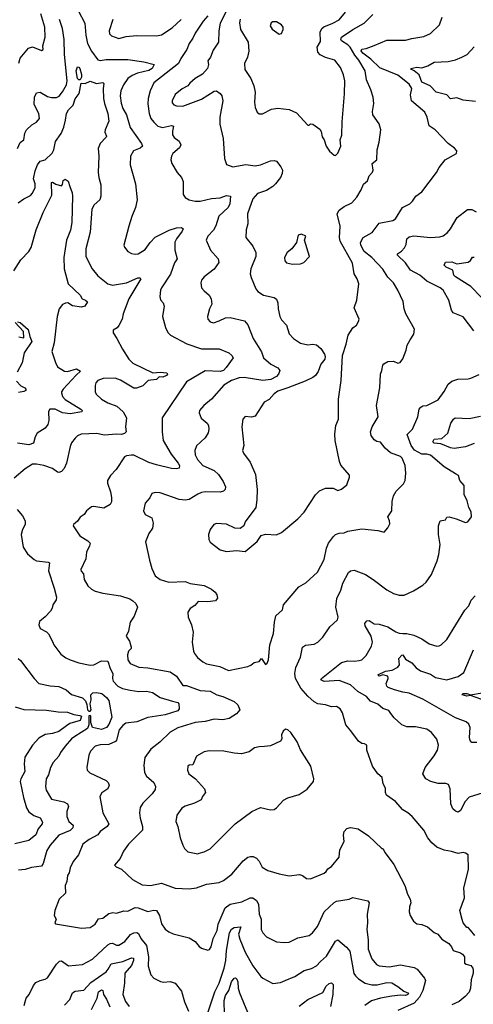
# Model space of a CAD drawing. Extents: x 1245432 to 1420865, y 606325 to 671314.
# Tile 109 of 256: x 1291051 to 1294677, y 652646 to 660504. Entities that reach past the tile are written whole.
import ezdxf

# ---------------------------------------------------------------- set-up
doc = ezdxf.new("R2010")
doc.units = 0

msp = doc.modelspace()

# ---------------------------------------------------------------- linework, layer by layer
at = {"layer": '0CON20XD'}
for points in [[(1291471.3, 660671.3), (1291572.5, 660475), (1291579.4, 660379.4), (1291594.8, 660314.8), (1291625, 660251.9), (1291675, 660184.5), (1291695, 660176.8), (1291743.4, 660186.6), (1291915, 660186.2), (1292045, 660167.5), (1292126, 660145), (1292111.1, 660115), (1292085, 660097.5), (1291994.2, 660075.8), (1291950.9, 660059.1), (1291914.7, 660035.3), (1291880.4, 659985), (1291858.8, 659935), (1291855.4, 659895), (1291861.5, 659838.5), (1291875.6, 659795), (1291905.4, 659745), (1291934, 659644), (1292025.7, 659515), (1292032.5, 659495), (1292015, 659477.1), (1291962.3, 659457.7), (1291938.1, 659415), (1291934.4, 659345), (1291976, 659195), (1291990.8, 659065), (1291978.6, 659005), (1291946.8, 658933.2), (1291923, 658857), (1291884.4, 658705), (1291888.3, 658688.3), (1291916.7, 658655), (1291945, 658638.8), (1291975, 658632.5), (1291997.5, 658635), (1292055, 658669.2), (1292094.3, 658725), (1292135, 658767.5), (1292245.2, 658824.8), (1292305, 658843.6), (1292344.2, 658844.2), (1292358, 658835), (1292350, 658815), (1292303.9, 658756.1), (1292292.3, 658727.7), (1292291.5, 658665), (1292309.2, 658595), (1292288, 658562), (1292258.3, 658471.7), (1292184, 658365), (1292175.8, 658345), (1292172, 658295), (1292177.3, 658267.3), (1292198, 658245), (1292207.5, 658217.5), (1292193.8, 658135), (1292216.4, 658046.4), (1292236.4, 658006.4), (1292255.9, 657985.9), (1292386.8, 657916.8), (1292505, 657876.8), (1292645, 657876.2), (1292722, 657845), (1292746, 657825), (1292756.7, 657805), (1292702.9, 657727.1), (1292680, 657705), (1292655, 657695.8), (1292535, 657700.4), (1292385, 657614.3), (1292191.4, 657325), (1292189.2, 657215), (1292198.6, 657145), (1292261.1, 657035), (1292319.4, 656965), (1292328.1, 656945), (1292325.7, 656924.3), (1292305, 656919.2), (1292265, 656922.7), (1292145, 656950.9), (1292085, 656970.4), (1291965, 657028.1), (1291945, 657029.2), (1291905, 657024), (1291888.8, 657015), (1291822.5, 656915), (1291777.5, 656865), (1291754.2, 656825), (1291752.9, 656805), (1291777.5, 656735), (1291785, 656690), (1291784.3, 656655.7), (1291775.6, 656634.4), (1291725, 656606), (1291645, 656618.6), (1291625, 656616), (1291586.7, 656585), (1291567.5, 656555), (1291536.1, 656533.9), (1291515, 656502.5), (1291482.5, 656475), (1291480, 656465), (1291532, 656385), (1291596.7, 656345), (1291613.8, 656325), (1291610.8, 656305), (1291586.8, 656255), (1291579.2, 656200.8), (1291540.8, 656115), (1291542.9, 656102.9), (1291562.3, 656082.3), (1291568, 656035), (1291596.8, 655986.8), (1291625, 655958), (1291655, 655942.9), (1291715, 655927.5), (1291857.5, 655905), (1291930.9, 655880.9), (1291956.6, 655866.6), (1291981.2, 655845), (1291993.3, 655815), (1291966.8, 655743.2), (1291934.2, 655695.8), (1291922, 655625), (1291903.8, 655585), (1291928.8, 655545), (1291942.5, 655495), (1291942.5, 655485), (1291922, 655465), (1291912.2, 655435), (1291916.9, 655395), (1291935, 655366.2), (1292005, 655335.8), (1292075, 655330), (1292255, 655300), (1292305, 655264.2), (1292355, 655190.8), (1292385, 655191.1), (1292495, 655149.1), (1292573.3, 655145), (1292626, 655116), (1292675, 655102.5), (1292765, 655062.9), (1292795.5, 655035), (1292810.8, 654995), (1292784.4, 654965), (1292725, 654926.5), (1292675, 654916.4), (1292605, 654920.7), (1292535, 654902.5), (1292454, 654895), (1292315, 654852), (1292255, 654818.2), (1292172.8, 654737.2), (1292098.6, 654681.4), (1292051.9, 654615), (1292044.2, 654554.2), (1292048, 654495), (1292065.6, 654465.6), (1292123.8, 654415), (1292136.2, 654385), (1292135, 654360), (1292111.2, 654325), (1292035, 654251.2), (1292014.5, 654215.5), (1292010, 654175), (1292015, 654132.5), (1292034.4, 654064.4), (1292034.2, 654035), (1291920.8, 653925), (1291882.6, 653867.4), (1291855, 653810), (1291810, 653755), (1291821.7, 653741.7), (1291865.6, 653725.6), (1291952.4, 653642.4), (1292030.6, 653599.4), (1292096.6, 653593.4), (1292185, 653611.9), (1292295, 653573.9), (1292405, 653566.8), (1292465, 653574.7), (1292545, 653603.5), (1292645, 653618.9), (1292680, 653635), (1292748, 653685), (1292838, 653792), (1292875, 653819.2), (1292896.4, 653826.4), (1292916.4, 653826.4), (1292945, 653812), (1292965, 653789.2), (1292990, 653740), (1293035, 653714.2), (1293125, 653686.2), (1293205, 653671.2), (1293287, 653683), (1293312.5, 653675), (1293345, 653648.8), (1293375, 653646.2), (1293485, 653692), (1293502, 653705), (1293515, 653726), (1293545, 653746), (1293605, 653820), (1293610.8, 653879.2), (1293645.4, 653944.6), (1293638.5, 653995), (1293645.5, 654024.5), (1293665, 654049.2), (1293695.7, 654055.7), (1293756.7, 654045), (1293839.7, 653989.7), (1293945, 653890), (1293955, 653890), (1293972.5, 653855), (1294041.4, 653761.4), (1294128.8, 653595), (1294150, 653525), (1294173.8, 653485), (1294176.7, 653455), (1294166.7, 653425), (1294163.8, 653385), (1294171.2, 653355), (1294199.3, 653309.3), (1294225, 653286.7), (1294266.1, 653283.9), (1294311.2, 653265), (1294365, 653220), (1294392.5, 653205), (1294425, 653166.7), (1294481.7, 653131.7), (1294503.3, 653105), (1294517.5, 653075), (1294575, 653056.2), (1294591.2, 653045), (1294606, 653025), (1294607.5, 652975), (1294620, 652965), (1294656.7, 652955), (1294673.8, 652935), (1294676.7, 652915), (1294676.7, 652895), (1294659.3, 652840.7), (1294655.8, 652775), (1294645, 652743.3), (1294613.2, 652706.8), (1294565, 652667.5), (1294505, 652641.4)], [(1291046, 660156), (1291054.4, 660195.6), (1291123, 660277), (1291155, 660286), (1291225, 660256.7), (1291240, 660265), (1291236.9, 660295), (1291255.5, 660365), (1291252.9, 660445), (1291220.9, 660550.9)], [(1292705.4, 660575), (1292655.3, 660474.7), (1292643.6, 660413.6), (1292640.6, 660325), (1292598.9, 660261.1), (1292575.4, 660204.6), (1292556, 660175), (1292561.4, 660145), (1292552.5, 660115), (1292511.7, 660068.3), (1292454, 660035), (1292411.7, 659998.3), (1292396.2, 659975), (1292349.3, 659950.7), (1292294.6, 659905.4), (1292270, 659855), (1292271.2, 659841.2), (1292283.3, 659825), (1292305, 659817.1), (1292355, 659814.4), (1292505, 659870.8), (1292605, 659934), (1292625, 659936), (1292654, 659915), (1292667.1, 659895), (1292674.2, 659855), (1292651.4, 659725), (1292650.3, 659670.3), (1292679.2, 659555), (1292687.5, 659395), (1292705, 659347.5), (1292755, 659329.2), (1292858.3, 659348.3), (1292935, 659337.1), (1292975, 659345.6), (1293055, 659378.1), (1293085, 659380.8), (1293105, 659374), (1293139.1, 659329.1), (1293153, 659303), (1293150, 659275), (1293136, 659244), (1293096, 659194), (1293075, 659171.4), (1293025, 659140), (1292952.4, 659117.6), (1292914.5, 659075), (1292872, 658955), (1292875.7, 658875), (1292863, 658827), (1292860, 658765), (1292916.2, 658695), (1292940, 658645), (1292938.6, 658615), (1292900, 658515), (1292894.4, 658475), (1292900.8, 658445), (1292939.4, 658355), (1292955, 658334.2), (1293001.2, 658305), (1293085, 658285.6), (1293103.5, 658273.5), (1293114.4, 658245), (1293116.7, 658195), (1293131.4, 658135), (1293145, 658108.8), (1293183.8, 658065), (1293205.8, 657995.8), (1293240.7, 657960.7), (1293295, 657922), (1293355, 657909.4), (1293395, 657914.4), (1293425, 657909.2), (1293458.5, 657878.5), (1293487.5, 657835), (1293494.2, 657815), (1293490.8, 657795), (1293458.8, 657755), (1293438, 657695), (1293416.2, 657665), (1293395, 657647.5), (1293332.1, 657617.9), (1293195, 657564.5), (1293115, 657540.4), (1293085, 657517.7), (1293045, 657472.7), (1293005, 657451.2), (1292935, 657340), (1292905, 657331.2), (1292855, 657336.2), (1292836.2, 657315), (1292828, 657255), (1292844.2, 657105), (1292832, 657065), (1292840, 657045), (1292893.7, 656973.7), (1292937.5, 656875), (1292950, 656755), (1292948.3, 656671.7), (1292938.8, 656611.2), (1292855, 656497.5), (1292843.3, 656465), (1292815, 656443.3), (1292770, 656445), (1292705, 656478), (1292625, 656483.8), (1292604.1, 656475.9), (1292574.2, 656435.8), (1292561.2, 656395), (1292563.3, 656355), (1292573.3, 656335), (1292655, 656273.8), (1292705, 656260), (1292785, 656268.8), (1292855, 656260), (1292949.7, 656340.3), (1292981.7, 656388.3), (1293015, 656397.5), (1293105, 656393.3), (1293145, 656411.2), (1293275, 656520), (1293325.5, 656574.5), (1293415, 656712), (1293448.8, 656745), (1293496.1, 656763.9), (1293555.9, 656765.9), (1293595, 656746.2), (1293624.3, 656755.7), (1293667.6, 656792.4), (1293688.3, 656851.7), (1293688.3, 656868.3), (1293619.7, 656949.7), (1293606.6, 656976.6), (1293574.4, 657145), (1293571.5, 657195), (1293579.4, 657265), (1293599.4, 657315), (1293600, 657475), (1293620.6, 657625), (1293632.5, 657825), (1293662, 657915), (1293676, 657985), (1293713.8, 658045), (1293743.3, 658065), (1293760, 658095), (1293763.8, 658115), (1293723.8, 658205), (1293745.7, 658264.3), (1293762.9, 658395), (1293750, 658435), (1293725.5, 658475.5), (1293711.4, 658561.4), (1293611.9, 658735), (1293607.5, 658765), (1293612.5, 658855), (1293588.6, 658955), (1293605, 658984.2), (1293645, 659012), (1293705, 659042), (1293745, 659086.2), (1293780.8, 659145), (1293798.6, 659191.4), (1293831.7, 659218.3), (1293845, 659256.7), (1293872.7, 659287.3), (1293875.9, 659304.1), (1293867.5, 659355), (1293906, 659385), (1293908, 659465), (1293925.7, 659525), (1293938, 659625), (1293925, 659673.3), (1293874.2, 659744.2), (1293871.7, 659771.7), (1293880.8, 659835), (1293875.7, 659885), (1293858.1, 659945), (1293824.5, 660025), (1293812.2, 660095), (1293761.4, 660181.4), (1293730.2, 660220.2), (1293694.2, 660285), (1293675, 660303.8), (1293623.3, 660335), (1293618.5, 660345), (1293624.4, 660365), (1293715, 660425.9), (1293804.3, 660475), (1293874, 660545)], [(1292815, 660507.5), (1292808.3, 660478.3), (1292816.9, 660425), (1292877.8, 660325), (1292882.9, 660252.9), (1292871.9, 660205), (1292849.4, 660155), (1292851.4, 660105), (1292899.2, 660035), (1292924.3, 659975), (1292932.9, 659925), (1292928.6, 659845), (1292934.3, 659804.3), (1292950, 659765), (1292965, 659753.3), (1292992.3, 659752.3), (1293065, 659790.5), (1293115, 659797.8), (1293205.7, 659785.7), (1293265, 659760), (1293355, 659662.5), (1293365, 659662.5), (1293377, 659673), (1293395, 659670), (1293449.5, 659629.5), (1293461.7, 659611.7), (1293469.2, 659569.2), (1293486.2, 659545), (1293500, 659495), (1293526.7, 659455), (1293565, 659422.5), (1293575, 659420), (1293595, 659437.5), (1293617.5, 659495), (1293613.8, 659545), (1293627.1, 659582.9), (1293629.1, 659689.1), (1293648, 659912), (1293651.5, 660015), (1293639.2, 660065), (1293615, 660122), (1293569.5, 660179.5), (1293495, 660202.2), (1293454.1, 660224.1), (1293435.6, 660245), (1293430, 660285), (1293455, 660330), (1293453.8, 660405), (1293467, 660433), (1293482.5, 660447.5), (1293554.7, 660475.3), (1293605, 660502.5), (1293656.7, 660565)], [(1291033.4, 659476.6), (1291055, 659523.8), (1291085, 659543.8), (1291091.7, 659598.3), (1291106.2, 659625), (1291150, 659665), (1291185, 659686.7), (1291208.8, 659715), (1291204.3, 659755), (1291168, 659828), (1291171.1, 659885), (1291185, 659921.2), (1291215, 659924.3), (1291275, 659890.6), (1291305, 659881.9), (1291345, 659883.3), (1291365.9, 659894.1), (1291395, 659926.9), (1291425.9, 659985), (1291430.3, 660015), (1291410, 660225), (1291406.5, 660345), (1291394, 660434), (1291368.6, 660505)], [(1291796.7, 660505), (1291766.9, 660415), (1291769.7, 660389.7), (1291785, 660374.2), (1291845, 660352.5), (1291901.7, 660368.3), (1291985, 660378.2), (1292145, 660374.5), (1292185, 660383.3), (1292270.2, 660439.7), (1292343.1, 660505)], [(1292554.7, 660535), (1292516.8, 660493.2), (1292454.7, 660395.3), (1292436.2, 660355), (1292406, 660315), (1292388.7, 660265), (1292340.4, 660195), (1292321.1, 660155), (1292125, 659999.4), (1292093.5, 659935), (1292079.5, 659875), (1292076.8, 659833.2), (1292086.2, 659755), (1292100.5, 659715), (1292123.1, 659685), (1292155.8, 659655), (1292192.4, 659642.4), (1292265, 659660.4), (1292281.4, 659655), (1292272.1, 659615), (1292272.5, 659585), (1292285, 659564.4), (1292327.1, 659535), (1292340.6, 659505), (1292328.9, 659481.1), (1292276, 659435), (1292264, 659415), (1292260, 659385), (1292268, 659355), (1292311.2, 659285), (1292346, 659245), (1292358.8, 659211.2), (1292359.5, 659109.5), (1292374.3, 659084.3), (1292405, 659065.7), (1292455, 659055.8), (1292495, 659055.6), (1292585, 659077.8), (1292655, 659083.3), (1292705, 659100.6), (1292736, 659095), (1292731.2, 659035), (1292718.4, 659005), (1292644.4, 658935.6), (1292620.4, 658859.6), (1292599.6, 658825), (1292554.4, 658775), (1292541.4, 658745), (1292578, 658665), (1292637.5, 658595), (1292644.3, 658565), (1292606.8, 658513.2), (1292525, 658452.5), (1292505.6, 658425), (1292500, 658405), (1292505.8, 658365), (1292525, 658340), (1292566.7, 658305), (1292581.2, 658275), (1292587.7, 658232.3), (1292568.8, 658195), (1292554, 658135), (1292554.4, 658114.4), (1292573.4, 658093.4), (1292600, 658085), (1292645, 658100), (1292696.6, 658123.4), (1292735, 658128.1), (1292849.1, 658099.1), (1292875, 658067.5), (1292918.3, 657958.3), (1292984.1, 657854.1), (1293001.2, 657805), (1293058.6, 657755), (1293116, 657725), (1293130.8, 657705), (1293120, 657675), (1293105, 657655.5), (1293058.8, 657631.2), (1292995, 657624.8), (1292845, 657647.8), (1292805, 657644.5), (1292745, 657623.2), (1292683.7, 657586.3), (1292584.6, 657475.4), (1292522.5, 657425), (1292488.6, 657385), (1292487.1, 657365), (1292503.4, 657323.4), (1292549.2, 657285), (1292561.4, 657265), (1292564.3, 657235.7), (1292557.7, 657207.7), (1292535, 657165.7), (1292465, 657103.8), (1292452.5, 657065), (1292455, 657030), (1292471.5, 656995), (1292514.3, 656945), (1292605, 656905.5), (1292641.2, 656875), (1292678.1, 656818.1), (1292696, 656775), (1292694.2, 656755), (1292679.3, 656740.7), (1292655, 656731.9), (1292535, 656734.5), (1292505, 656729.1), (1292475, 656717.8), (1292405, 656675.8), (1292375, 656668), (1292326.4, 656673.6), (1292175, 656726.7), (1292135, 656730), (1292107, 656723), (1292092.5, 656687.5), (1292053.3, 656645), (1292041.2, 656585), (1292055, 656554), (1292107.3, 656527.3), (1292119.2, 656485), (1292112.5, 656445), (1292085, 656403.8), (1292056.7, 656336.7), (1292089.1, 656189.1), (1292107.5, 656125), (1292133.8, 656065), (1292173.3, 656035), (1292245, 656015.8), (1292375, 656020), (1292415, 656004), (1292525, 655987.5), (1292585, 655958.8), (1292613.3, 655935), (1292626.2, 655915), (1292633, 655887), (1292617.5, 655865), (1292555, 655858.6), (1292479.2, 655860.8), (1292450.3, 655829.7), (1292413.8, 655805), (1292396.2, 655775), (1292398.8, 655735), (1292425.8, 655675), (1292437.5, 655615), (1292430, 655535), (1292441.5, 655465), (1292448.1, 655445), (1292472.4, 655412.4), (1292515, 655378.1), (1292545, 655363.1), (1292651.7, 655341.7), (1292719.5, 655309.5), (1292875, 655340.8), (1292898.8, 655351.2), (1292925, 655372.5), (1292965, 655382.5), (1292985, 655406.7), (1293015, 655357.5), (1293030.5, 655369.5), (1293040, 655395), (1293050.6, 655515), (1293080, 655605), (1293088.1, 655695), (1293100, 655745), (1293153.3, 655795), (1293160.8, 655835), (1293283.4, 655976.6), (1293339.3, 656010.7), (1293430.8, 656095), (1293485, 656196.7), (1293504.6, 656285.4), (1293519.5, 656325), (1293560.2, 656379.8), (1293575.6, 656394.4), (1293605, 656405.8), (1293645, 656408.8), (1293675, 656422), (1293785, 656441.2), (1293915, 656426.2), (1293965, 656412.5), (1293995, 656447.5), (1294009.2, 656480.8), (1294008, 656505), (1293994, 656535), (1294025.6, 656584.4), (1294027.7, 656657.7), (1294039.2, 656705), (1294059.7, 656740.3), (1294120.3, 656799.7), (1294132.7, 656827.3), (1294138, 656885), (1294132, 656945), (1294107.5, 657005), (1294095, 657018.8), (1294015, 657047.5), (1293972.9, 657082.9), (1293935, 657132.5), (1293905, 657137.5), (1293885, 657150), (1293860.8, 657185), (1293855.7, 657215), (1293869.4, 657255), (1293915.8, 657335), (1293904.4, 657425), (1293930.6, 657565), (1293934.4, 657675), (1293946.9, 657705), (1293952.9, 657747.1), (1293961.5, 657758.5), (1293995, 657775.8), (1294038.3, 657778.3), (1294075, 657763.3), (1294093, 657767), (1294114, 657796), (1294141.4, 657865), (1294147.5, 657905), (1294172.4, 657947.6), (1294202, 657995), (1294206.2, 658035), (1294139.2, 658155), (1294124, 658195), (1294116, 658255), (1294074.3, 658345), (1294038.6, 658405), (1293995, 658448.8), (1293953, 658513), (1293865.5, 658605), (1293804.7, 658654.7), (1293778.4, 658705), (1293776.8, 658725), (1293796.9, 658765), (1293867.5, 658805), (1293925, 658878.8), (1294035, 658900.8), (1294056.2, 658915), (1294110, 659005), (1294168.8, 659035), (1294190, 659055), (1294216.7, 659095), (1294265, 659131.2), (1294383.8, 659283.8), (1294405, 659323.8), (1294453.3, 659385), (1294543, 659437), (1294546.1, 659456.1), (1294527.3, 659477.3), (1294475, 659516.2), (1294372.5, 659625), (1294325, 659657.5), (1294308, 659725), (1294290, 659765), (1294184, 659855), (1294174.4, 659905), (1294185.6, 659955), (1294165, 659988.5), (1294075, 660061.8), (1293930.1, 660120.1), (1293859.1, 660189.1), (1293795, 660237.8), (1293782.1, 660255), (1293785, 660269.4), (1293820, 660275), (1293885, 660297.8), (1293985, 660340.8), (1294135, 660340.8), (1294185, 660352.9), (1294281.1, 660368.9), (1294336.2, 660393.8), (1294406.6, 660463.4), (1294428.6, 660525)], [(1293125, 660387.5), (1293145, 660392.5), (1293156.2, 660425), (1293156.2, 660445), (1293145, 660463.3), (1293105, 660487.5), (1293075, 660487.1), (1293061.1, 660478.9), (1293054.3, 660455), (1293069.3, 660429.3), (1293125, 660387.5)], [(1294695, 659850.8), (1294595, 659862.2), (1294545, 659879.2), (1294495, 659872.9), (1294465, 659903.2), (1294380, 659925), (1294333.1, 659975), (1294265.4, 660005), (1294244.6, 660065), (1294205, 660096.4), (1294181.9, 660105), (1294178, 660115), (1294225, 660126.1), (1294265, 660119.5), (1294315, 660134.3), (1294365, 660165.4), (1294475, 660170.5), (1294535, 660183.1), (1294585, 660203.8), (1294629.2, 660225), (1294685, 660286.2)], [(1291525, 660023.1), (1291514.4, 660035), (1291504, 660096), (1291515, 660128), (1291525, 660125.8), (1291532.2, 660115), (1291546.4, 660066.4), (1291545.5, 660044.5), (1291535, 660024.6), (1291525, 660023.1)], [(1291038.9, 659041.1), (1291085, 659074.2), (1291138, 659102), (1291155, 659120), (1291176.4, 659165), (1291176.2, 659195), (1291163.1, 659235), (1291175, 659296.2), (1291194, 659345), (1291215, 659374.7), (1291255.8, 659384.2), (1291311.5, 659438.5), (1291324.7, 659465.3), (1291337.6, 659532.4), (1291383.9, 659596.1), (1291404.7, 659645), (1291419.1, 659700.9), (1291424.5, 659755), (1291442.8, 659785), (1291478.1, 659821.9), (1291495, 659870.9), (1291527.7, 659915), (1291543.7, 659996.3), (1291575, 659994.7), (1291615, 660012.1), (1291665, 659994.2), (1291715, 660001.2), (1291723.3, 659995), (1291718.2, 659955), (1291721.8, 659875), (1291729.1, 659835), (1291757.1, 659755), (1291764.1, 659695), (1291733.6, 659625), (1291733.5, 659605), (1291745.7, 659575), (1291743.1, 659565), (1291695.3, 659514.7), (1291678.9, 659475), (1291684.4, 659415), (1291678.9, 659285), (1291683.3, 659245), (1291701.1, 659185), (1291700, 659095), (1291691.4, 659065), (1291648.1, 659025), (1291629.3, 658990.7), (1291615, 658807.5), (1291580, 658675), (1291580.8, 658615), (1291630, 658515), (1291675, 658459.4), (1291756.1, 658396.1), (1291793.9, 658383.9), (1291905, 658403.1), (1291995, 658442.3), (1292012.9, 658442.9), (1292018.6, 658435), (1291924.4, 658275), (1291879.4, 658155), (1291870, 658115), (1291845, 658063.3), (1291831.2, 658045), (1291800, 658025), (1291798.8, 658005), (1291829.3, 657959.3), (1291872.2, 657875), (1291925, 657795.7), (1291955, 657762.2), (1292115, 657686.2), (1292175, 657691.2), (1292227.5, 657685), (1292234.2, 657675), (1292225, 657662.9), (1292195, 657650.3), (1292166.8, 657653.2), (1292145, 657631.3), (1292078.8, 657625), (1292035, 657580.8), (1291985, 657563.3), (1291965, 657563.5), (1291857.9, 657627.9), (1291815, 657641.8), (1291718.8, 657641.2), (1291676.2, 657623.8), (1291660.4, 657605), (1291653.8, 657585), (1291655.6, 657535), (1291663.1, 657515), (1291705.6, 657475), (1291755, 657447.1), (1291828.5, 657418.5), (1291879.6, 657375), (1291904.1, 657325), (1291897.5, 657255), (1291902, 657215), (1291889.8, 657200.2), (1291865, 657192.5), (1291825, 657196.2), (1291728.6, 657188.6), (1291665, 657200.5), (1291543.9, 657196.1), (1291515, 657182.9), (1291494.3, 657165), (1291465, 657126), (1291453.8, 657096.2), (1291426.1, 656963.9), (1291407, 656923), (1291385, 656897.1), (1291365, 656889.2), (1291355, 656891.4), (1291312.6, 656922.6), (1291245, 656945.4), (1291185, 656956.7), (1291155, 656955.6), (1291095, 656920), (1291008, 656845)], [(1291005, 658498.5), (1291062.1, 658587.9), (1291124.2, 658655), (1291144.5, 658685.5), (1291183.6, 658826.4), (1291238.1, 658965), (1291307.8, 659102.2), (1291306.4, 659203.6), (1291315, 659206), (1291340.5, 659190.5), (1291385, 659178.8), (1291395, 659187.5), (1291399.2, 659220.8), (1291415, 659230), (1291439.5, 659215), (1291452.2, 659172.2), (1291471.7, 659121.7), (1291474.7, 659095), (1291467.9, 658885), (1291456.8, 658825), (1291425.9, 658744.1), (1291405.4, 658604.6), (1291407.7, 658515), (1291438.9, 658395), (1291533.8, 658305), (1291550, 658275), (1291576.5, 658266.5), (1291593.1, 658253.1), (1291571.8, 658218.2), (1291545, 658208.2), (1291475, 658221), (1291436, 658245), (1291417.3, 658242.7), (1291395, 658230), (1291368.5, 658195), (1291351.8, 658135), (1291328.1, 657925), (1291308, 657855), (1291338.8, 657768.8), (1291354.6, 657734.6), (1291409.4, 657699.4), (1291435, 657696.9), (1291505, 657716.2), (1291538.3, 657698.3), (1291502.2, 657667.8), (1291400, 657555), (1291385.7, 657535), (1291385.6, 657525), (1291395, 657496.2), (1291415, 657472.5), (1291541.2, 657395), (1291551.2, 657385), (1291547.5, 657375), (1291455, 657358.1), (1291395, 657366), (1291335, 657395.4), (1291293.3, 657395), (1291282.7, 657377.3), (1291285.6, 657305), (1291276.3, 657273.7), (1291255.4, 657244.6), (1291190.8, 657205), (1291174.5, 657175.5), (1291160.8, 657125), (1291125, 657110.4), (1291035, 657125.4)], [(1294680.9, 658020.9), (1294595, 658133.3), (1294515, 658163.3), (1294502, 658185), (1294482.5, 658265), (1294436.3, 658346.3), (1294411.2, 658365), (1294306.8, 658416.8), (1294250, 658465), (1294176.2, 658505), (1294134, 658564), (1294072, 658625), (1294070, 658635), (1294103.1, 658656.9), (1294126.4, 658683.6), (1294139.9, 658710.1), (1294145.4, 658754.6), (1294165, 658771.1), (1294201.7, 658778.3), (1294335, 658764.6), (1294409.5, 658770.5), (1294435, 658778.8), (1294471.2, 658805), (1294495, 658833.8), (1294548, 658925), (1294632, 658988), (1294665, 658989.4), (1294701.3, 658971.3)], [(1293232.1, 658552.1), (1293295, 658554.4), (1293323.9, 658566.1), (1293366.7, 658615), (1293327.5, 658745), (1293337.5, 658775), (1293305, 658793.3), (1293277.5, 658785), (1293263.3, 658725), (1293225.9, 658674.1), (1293190, 658645), (1293168.8, 658605), (1293170.5, 658580.5), (1293185, 658563.3), (1293232.1, 658552.1)], [(1294739, 658289), (1294657.8, 658375), (1294535, 658450.5), (1294522.7, 658465), (1294513.1, 658505), (1294460, 658530), (1294445.4, 658545), (1294455, 658568), (1294505, 658570.7), (1294545, 658555.7), (1294635, 658567.5), (1294655, 658581.4), (1294671.8, 658608.2), (1294685, 658609.5)], [(1291045, 657972.5), (1291085, 657963.8), (1291080.9, 658015), (1291015, 658086.9)], [(1291033.5, 658093.5), (1291056.4, 658086.4), (1291120.6, 658030.6), (1291131.5, 657975), (1291149.6, 657935), (1291086.8, 657845), (1291070.7, 657765), (1291030.6, 657690.6)], [(1293698, 654828), (1293657.5, 654875), (1293630.8, 654970.8), (1293613.9, 655003.9), (1293585, 655023.3), (1293545, 655020.6), (1293495.5, 655035.5), (1293435, 655043.6), (1293405, 655059.1), (1293355, 655104.6), (1293298.9, 655168.9), (1293255.9, 655245), (1293249.7, 655285), (1293259.7, 655335), (1293296.7, 655415), (1293311.2, 655495), (1293335, 655510.8), (1293405, 655520), (1293433.5, 655536.5), (1293474.3, 655575.7), (1293530.5, 655659.5), (1293591.4, 655715), (1293596.4, 655735), (1293578.8, 655815), (1293586.5, 655885), (1293618.7, 655951.3), (1293633.1, 656006.9), (1293678.9, 656091.1), (1293695.4, 656104.6), (1293725, 656110), (1293815, 656076.4), (1293876.9, 656036.9), (1293985, 655954.5), (1294038.8, 655925), (1294085, 655910), (1294125, 655911.9), (1294200, 655945), (1294275, 655991.2), (1294301.2, 656015), (1294342, 656075), (1294388, 656185), (1294402, 656235), (1294411.2, 656315), (1294400, 656395), (1294398, 656465), (1294413.3, 656505), (1294455, 656512.5), (1294466.7, 656533.3), (1294484.1, 656535.9), (1294540.5, 656520.5), (1294615, 656490), (1294633, 656497), (1294662.5, 656535), (1294661.2, 656575), (1294640.5, 656610.5), (1294628, 656665), (1294604, 656715), (1294603.3, 656785), (1294570, 656825), (1294560, 656865), (1294535, 656880), (1294445, 656935.7), (1294335, 657027.8), (1294306.6, 657036.6), (1294265, 657036.3), (1294207.9, 657067.9), (1294179.2, 657105), (1294147.6, 657192.4), (1294192.1, 657235), (1294233.8, 657335), (1294245.4, 657394.6), (1294257.5, 657412.5), (1294275, 657421.4), (1294305.6, 657424.4), (1294395, 657471.2), (1294445, 657536.7), (1294477.5, 657595), (1294505, 657620), (1294554.2, 657635.8), (1294635, 657637.5), (1294656.9, 657643.1), (1294725, 657671.2)], [(1291025, 657620), (1291061.4, 657581.4), (1291092, 657565), (1291102, 657555), (1291102, 657545), (1291085, 657535.6), (1291042, 657528)], [(1294685, 657121.1), (1294615, 657094.7), (1294525, 657082.8), (1294495, 657087.6), (1294418.3, 657118.3), (1294364.5, 657124.5), (1294354.6, 657135), (1294364.2, 657155.7), (1294425, 657161.1), (1294474.2, 657205), (1294498, 657285), (1294518, 657315), (1294533.4, 657326.6), (1294645, 657320), (1294735, 657338.5)], [(1291031.9, 656595), (1291074.1, 656544.1), (1291094.5, 656505), (1291094.5, 656475.5), (1291074.5, 656435), (1291064.5, 656395), (1291079.2, 656295), (1291115, 656242), (1291166.2, 656195), (1291185.6, 656185.6), (1291280, 656175), (1291288.9, 656168.9), (1291281.4, 656105), (1291328, 655968), (1291345.5, 655895), (1291343.1, 655875), (1291316.7, 655835), (1291312.3, 655807.7), (1291297.5, 655782.5), (1291255, 655737.5), (1291208.8, 655701.2), (1291206, 655675), (1291215, 655643.8), (1291265, 655618), (1291281.7, 655601.7), (1291315, 655542.5), (1291323.8, 655515), (1291380.3, 655440.3), (1291420.7, 655410.7), (1291455.4, 655395.4), (1291525, 655371.9), (1291615, 655351.8), (1291645.5, 655354.5), (1291705, 655385.8), (1291755, 655384), (1291775.3, 655325), (1291796.9, 655285), (1291793.1, 655245), (1291798.1, 655225), (1291835, 655183.8), (1291874, 655165), (1291935, 655152.8), (1292005, 655141.6), (1292065, 655144), (1292113.5, 655133.5), (1292174.1, 655094.1), (1292274.1, 655064.1), (1292315, 655055.4), (1292322.5, 655045), (1292326.7, 655005), (1292315, 654988.9), (1292215, 654956.2), (1292075, 654934), (1291989.1, 654900.9), (1291901, 654889), (1291875, 654871.8), (1291846.9, 654835), (1291826.1, 654753.9), (1291817.9, 654742.1), (1291765, 654718.6), (1291695, 654715.6), (1291655, 654705.6), (1291616.7, 654665), (1291603.3, 654635), (1291588, 654535), (1291590, 654515), (1291613.6, 654493.6), (1291742.2, 654432.2), (1291760, 654415), (1291768.1, 654395), (1291757.1, 654365), (1291707.6, 654332.4), (1291691.9, 654305), (1291717.1, 654175), (1291764.3, 654085), (1291750, 654065), (1291695, 654024.3), (1291675, 653998.2), (1291607.9, 653962.1), (1291557.2, 653922.8), (1291522.1, 653837.9), (1291479.2, 653785), (1291454.2, 653735), (1291446.7, 653695), (1291434, 653675), (1291429.2, 653625), (1291414.3, 653595), (1291417.1, 653532.9), (1291367.5, 653485), (1291333.3, 653395), (1291326.2, 653355), (1291342.5, 653325), (1291332.5, 653295), (1291337, 653287), (1291545, 653254.2), (1291615, 653258), (1291655, 653286), (1291682.9, 653327.1), (1291715, 653334.4), (1291765, 653370), (1291795, 653377.5), (1291825, 653374.4), (1291885, 653391.4), (1291915, 653390), (1291975, 653417.6), (1291998, 653415), (1292075, 653387.1), (1292125, 653396.1), (1292145, 653393.6), (1292169.2, 653355), (1292185, 653289.2), (1292215, 653246), (1292243.7, 653223.7), (1292277.6, 653207.6), (1292407.5, 653175), (1292455, 653146.2), (1292486.1, 653106.1), (1292505, 653093.3), (1292555, 653077.5), (1292567.7, 653082.3), (1292581.2, 653105), (1292597.9, 653172.1), (1292631.1, 653235), (1292638.5, 653285), (1292694.7, 653415.3), (1292735, 653444.4), (1292826.3, 653463.7), (1292894.2, 653495), (1292915, 653496.4), (1292943.3, 653475), (1292960, 653445), (1292966.7, 653365), (1292980.5, 653325), (1292982.4, 653242.4), (1292994.2, 653215), (1293025, 653184.2), (1293105, 653144.2), (1293165, 653138.6), (1293205, 653142.5), (1293275, 653175.8), (1293365, 653195.6), (1293391.4, 653215), (1293432.7, 653267.3), (1293485, 653383.5), (1293565, 653457.8), (1293585, 653467.8), (1293685, 653485.7), (1293715, 653496.9), (1293835, 653470.5), (1293845.6, 653455), (1293829.1, 653365), (1293832.2, 653295), (1293825.6, 653245), (1293837.4, 653157.4), (1293836.9, 653085), (1293865, 653008), (1293903.9, 652963.9), (1293925, 652952.2), (1294004.4, 652945.6), (1294095, 652960), (1294205, 652940), (1294227.5, 652927.5), (1294288, 652855), (1294296, 652835), (1294274.6, 652755), (1294246.8, 652703.2), (1294205.7, 652654.3), (1294073, 652597)], [(1294757.2, 654332.8), (1294645, 654298.6), (1294613.1, 654265), (1294575, 654193.8), (1294555, 654180), (1294535, 654186.2), (1294514, 654205), (1294496.2, 654245), (1294491.1, 654365), (1294478.9, 654398.9), (1294457, 654407), (1294395, 654407.1), (1294336.7, 654425), (1294298.8, 654445), (1294273.9, 654483.9), (1294291.4, 654535), (1294365, 654630), (1294390.6, 654675), (1294398.6, 654715), (1294385, 654762.5), (1294343.8, 654815), (1294305, 654842), (1294215, 654860), (1294145, 654861.2), (1294107.1, 654877.1), (1294045, 654931.2), (1294017.3, 654967.3), (1294001.5, 654991.5), (1293955, 655007.3), (1293915, 655040), (1293855.3, 655065.3), (1293822.6, 655102.6), (1293755, 655142.2), (1293695, 655195.2), (1293605, 655230.3), (1293485, 655222.8), (1293458, 655235), (1293463.3, 655245), (1293625, 655374.4), (1293675, 655388.1), (1293725, 655383.5), (1293765, 655388.5), (1293785, 655395.6), (1293820.5, 655429.5), (1293863.8, 655505), (1293872.5, 655535), (1293861.5, 655585), (1293812.8, 655665), (1293810.4, 655685), (1293825, 655706.4), (1293845, 655708.9), (1293885, 655683.3), (1293925, 655680.6), (1293995, 655659.5), (1294058.3, 655618.3), (1294085, 655607.7), (1294115, 655604.6), (1294145, 655604.6), (1294201.8, 655591.8), (1294265, 655562.9), (1294325, 655522), (1294385, 655504.4), (1294405, 655506), (1294420, 655515), (1294465, 655556.2), (1294609.1, 655790.9), (1294642, 655825), (1294659.8, 655870.2), (1294690.8, 655905)], [(1294115, 655137.5), (1294046.7, 655155), (1293996.7, 655175), (1293986.2, 655185), (1293980, 655205), (1293996.1, 655246.1), (1293994, 655265), (1293955, 655276), (1293925, 655264.5), (1293914.5, 655275), (1293975, 655304.6), (1294028.6, 655311.4), (1294075, 655336.5), (1294086.1, 655356.1), (1294080.8, 655405), (1294105, 655433.3), (1294115, 655434.2), (1294135, 655399.4), (1294185, 655370), (1294220.3, 655330.3), (1294255, 655307.5), (1294335, 655280), (1294375, 655253.9), (1294465.6, 655235.6), (1294555, 655262.2), (1294602.5, 655295), (1294680, 655475)], [(1291040, 655405), (1291058.7, 655388.7), (1291166.6, 655246.6), (1291205, 655206), (1291295, 655186.9), (1291365, 655183.3), (1291422, 655155), (1291465, 655118.1), (1291555, 655092.5), (1291576.7, 655066.7), (1291587.7, 655037.7), (1291592.6, 654995), (1291605, 654985.2), (1291615, 654986), (1291622.1, 654995), (1291615.4, 655044.6), (1291623.4, 655075), (1291621.6, 655115), (1291635, 655132.9), (1291665, 655134.6), (1291708.6, 655125), (1291746.7, 655095), (1291765, 655070), (1291787, 654937), (1291765, 654878), (1291746.1, 654855), (1291705, 654840), (1291634.5, 654854.5), (1291619.2, 654895), (1291620, 654945), (1291615, 654950.8), (1291605, 654949.1), (1291603.7, 654876.3), (1291592.8, 654847.2), (1291492.5, 654782.5), (1291466.7, 654765), (1291415.6, 654705), (1291377.1, 654655), (1291364, 654625), (1291319.2, 654575), (1291297.1, 654535), (1291282.6, 654477.4), (1291263.9, 654446.1), (1291257.7, 654385), (1291263.8, 654355), (1291305, 654282.5), (1291405, 654262.2), (1291434.4, 654244.4), (1291440.8, 654225), (1291429.2, 654185), (1291429.2, 654145), (1291445.7, 654105), (1291478.6, 654075), (1291476.5, 654055), (1291455, 654034.1), (1291365.7, 653995), (1291294, 653915), (1291267.4, 653872.6), (1291240.6, 653769.4), (1291225, 653748.6), (1291145, 653738.1), (1291095, 653721.5), (1291043.3, 653715)], [(1294704.3, 654734.3), (1294665, 654736), (1294652, 654752), (1294646.5, 654775), (1294651.8, 654855), (1294640.4, 654880.4), (1294621.3, 654901.3), (1294535, 654933.1), (1294275, 655080.3), (1294165, 655129.2), (1294115, 655137.5)], [(1294745, 655078.6), (1294655, 655110), (1294625, 655104.6), (1294588.8, 655115), (1294594.7, 655125.3), (1294625, 655125.3), (1294655, 655116.9), (1294747.3, 655132.7)], [(1291015, 655020), (1291085, 654997.5), (1291265, 654993.6), (1291358.8, 654978.8), (1291435, 654977.5), (1291485, 654958.9), (1291531.5, 654951.5), (1291544.4, 654944.4), (1291535, 654909.6), (1291452.8, 654887.2), (1291425, 654868.4), (1291365, 654823.9), (1291315, 654807.3), (1291255, 654799.2), (1291205, 654770), (1291155, 654712.9), (1291092.8, 654617.2), (1291087.5, 654565), (1291093.3, 654505), (1291061.9, 654445), (1291056.8, 654423.2), (1291080.9, 654295), (1291107.4, 654215), (1291125, 654181.8), (1291165, 654153.9), (1291215.7, 654135), (1291235, 654100), (1291230.8, 654085), (1291198.5, 654045), (1291181.9, 653998.1), (1291125, 653952.7), (1291013.7, 653926.3)], [(1292475, 653847.5), (1292485, 653852.5), (1292525, 653863.3), (1292573.8, 653886.2), (1292774.2, 654085), (1292906, 654185), (1292975, 654216.7), (1293055, 654197.1), (1293085, 654200), (1293105, 654213.8), (1293160, 654275), (1293195, 654293.8), (1293285, 654321.2), (1293348.3, 654361.7), (1293400, 654425), (1293403.8, 654445), (1293377.5, 654545), (1293295, 654676.7), (1293270.5, 654740.5), (1293220, 654815), (1293195, 654837.5), (1293175, 654842.5), (1293157.5, 654825), (1293143.9, 654796.1), (1293146.7, 654765), (1293135, 654746.7), (1293055, 654708.8), (1293007.7, 654702.3), (1292965, 654701.2), (1292927.7, 654692.3), (1292885, 654660), (1292825, 654646), (1292765, 654648.9), (1292683.2, 654666.8), (1292565, 654668.6), (1292525, 654660.6), (1292465, 654625.8), (1292435, 654556), (1292405, 654553.8), (1292396.2, 654545), (1292394.2, 654515), (1292404, 654485), (1292456, 654445), (1292530, 654365), (1292536.2, 654335), (1292514, 654305), (1292503.3, 654276.7), (1292448.8, 654251.2), (1292373.4, 654226.6), (1292348.3, 654211.7), (1292308.6, 654155), (1292300, 654105), (1292316.7, 654065), (1292333.3, 653975), (1292354.3, 653915), (1292369.5, 653889.5), (1292395, 653863.3), (1292475, 653847.5)], [(1294688.8, 653195), (1294655, 653237.5), (1294635, 653257.5), (1294625, 653260), (1294596.4, 653296.4), (1294587.5, 653322.5), (1294570, 653395), (1294606.2, 653495), (1294600.8, 653575), (1294638.8, 653721.2), (1294635, 653837.5), (1294615, 653853.3), (1294595, 653856.2), (1294555, 653848.8), (1294503.9, 653866.1), (1294445, 653876), (1294385, 653898.8), (1294344.4, 653934.4), (1294314, 653975), (1294281.2, 654035), (1294188.8, 654145), (1294155, 654173.8), (1294115, 654196.7), (1294055, 654263.3), (1293983.7, 654313.7), (1293974.2, 654335), (1293975, 654370), (1293955.7, 654405.7), (1293948.6, 654455), (1293914, 654485), (1293872.5, 654545), (1293825.8, 654675), (1293827.5, 654715), (1293807.5, 654725), (1293785, 654727.1), (1293760, 654745), (1293698, 654828)], [(1292546, 652545), (1292611.4, 652745), (1292645.7, 652814.3), (1292685.5, 652934.5), (1292698.8, 652995), (1292703.6, 653076.4), (1292727.4, 653215), (1292744.8, 653245.2), (1292765, 653260), (1292820, 653265), (1292801.2, 653205), (1292810, 653165), (1292855, 653061.9), (1292915, 652954), (1292978.6, 652868.6), (1292995, 652854.2), (1293075, 652813.1), (1293135, 652820), (1293174.7, 652835.3), (1293251.2, 652868.8), (1293325, 652916.9), (1293385, 652930.6), (1293425, 652952.9), (1293455, 652987.5), (1293505, 653030), (1293575, 653150), (1293595, 653160), (1293663, 653103), (1293690.8, 653070.8), (1293722.7, 652892.7), (1293735, 652871.9), (1293759.4, 652849.4), (1293813.1, 652815), (1293865, 652801.6), (1293907.7, 652802.3), (1293985, 652819.1), (1294025, 652816.1), (1294075, 652789.2), (1294121.8, 652751.8), (1294160, 652735), (1294153.4, 652725), (1294135, 652716.6), (1294095, 652719), (1294025, 652710), (1293935, 652693.7), (1293863, 652673), (1293811.5, 652635)], [(1291087.1, 652635), (1291104.3, 652695), (1291127, 652723), (1291162.5, 652795), (1291181.2, 652818.8), (1291215, 652836), (1291255, 652846), (1291275, 652858), (1291345, 652966), (1291368.8, 652991.2), (1291385, 652994), (1291441.9, 652951.9), (1291555, 652964.4), (1291634.7, 653005.3), (1291755, 653120.4), (1291775, 653131.8), (1291794.5, 653134.5), (1291825, 653118.6), (1291845, 653117.1), (1291892.4, 653147.6), (1291937.4, 653202.6), (1291965, 653215.4), (1291987.9, 653217.9), (1292000.7, 653210.7), (1292020.2, 653170.3), (1292064.7, 653114.7), (1292080.9, 653025), (1292079.3, 652949.3), (1292100.3, 652880.3), (1292125, 652854), (1292177.7, 652827.7), (1292205, 652822.5), (1292255, 652827.1), (1292293.6, 652813.6), (1292345, 652751.2), (1292368, 652665), (1292400.3, 652590.3)], [(1291410.7, 652639.3), (1291452.1, 652685), (1291472.7, 652737.3), (1291495, 652751.1), (1291565, 652758.5), (1291620.3, 652819.7), (1291742.2, 652905), (1291759.7, 652925), (1291781.6, 652968.4), (1291875, 652988.5), (1291945, 653017.2), (1291961.2, 653015), (1291962, 652995), (1291945.4, 652954.6), (1291890.9, 652895), (1291889.3, 652815), (1291875.5, 652725), (1291898.6, 652668.6), (1291928, 652628)], [(1292687.5, 652565), (1292686.7, 652675), (1292697.6, 652715), (1292724, 652755), (1292743.8, 652825), (1292765, 652854.2), (1292777.5, 652857.5), (1292787.6, 652847.6), (1292795.5, 652824.5), (1292796.5, 652775), (1292807.6, 652737.6), (1292871.9, 652581.9)], [(1293285, 652630), (1293355, 652683.8), (1293475, 652740), (1293500.6, 652789.4), (1293525, 652812.3), (1293545, 652817.3), (1293556.7, 652805), (1293555.2, 652725), (1293535, 652628)], [(1291625, 652605.5), (1291669.6, 652695), (1291682.5, 652745), (1291705, 652760.6), (1291715.6, 652755.6), (1291720.5, 652725), (1291746.2, 652686.2), (1291771.3, 652625)]]:
    msp.add_lwpolyline(points, dxfattribs=at)

doc.saveas('drawing.dxf')
